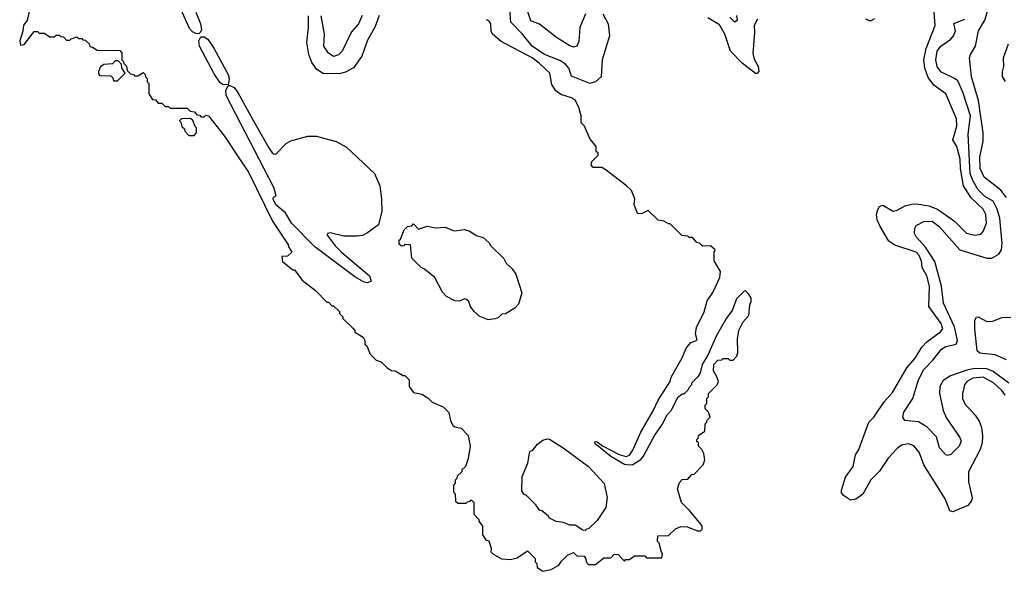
# Model space of a CAD drawing. Extents: x 2029826 to 2248070, y 228728 to 402406.
# Tile 108 of 256: x 2058800 to 2064589, y 357700 to 360940. Entities that reach past the tile are written whole.
import ezdxf

# ---------------------------------------------------------------- set-up
doc = ezdxf.new("R2010")
doc.units = 0

msp = doc.modelspace()

# ---------------------------------------------------------------- linework, layer by layer
at = {"layer": '0CON10XD'}
for points in [[(2059835, 360984), (2059862.5, 360915), (2059868, 360882), (2059863.3, 360866.7), (2059852.3, 360857.7), (2059835, 360858.1), (2059815, 360868.9), (2059798.9, 360888.9), (2059699.5, 361109.5)], [(2058860, 361005), (2058843.3, 360935), (2058822.7, 360907.3), (2058818.3, 360871.7), (2058800, 360815), (2058805, 360790), (2058826.4, 360793.6), (2058885, 360870), (2058905, 360870), (2058915, 360860), (2058945, 360860), (2058975, 360840), (2059005, 360840), (2059015, 360850), (2059035, 360850), (2059041.7, 360841.7), (2059058.3, 360838.3), (2059075, 360820), (2059095, 360820), (2059101.7, 360828.3), (2059135, 360840), (2059145, 360830), (2059165, 360830), (2059171.7, 360821.7), (2059185, 360820), (2059208.3, 360798.3), (2059211.7, 360781.7), (2059228.3, 360778.3), (2059255, 360760), (2059388.3, 360758.3), (2059400, 360745), (2059400, 360705), (2059410, 360695), (2059411.7, 360681.7), (2059427, 360667), (2059431.7, 360641.7), (2059451.7, 360621.7), (2059468.3, 360618.3), (2059475, 360610), (2059495, 360610), (2059525, 360630), (2059538.3, 360618.3), (2059540, 360605), (2059550, 360595), (2059550, 360575), (2059560, 360565), (2059560, 360505), (2059581.7, 360471.7), (2059598.3, 360468.3), (2059615, 360450), (2059635, 360450), (2059655, 360430), (2059675, 360430), (2059685, 360420), (2059785, 360420), (2059801.7, 360401.7), (2059828.3, 360398.3), (2059841.7, 360381.7), (2059858.3, 360378.3), (2059865, 360370), (2059885, 360370), (2059895, 360380), (2059910, 360375), (2060005, 360256.7), (2060088.9, 360128.9), (2060144.3, 360044.3), (2060287.1, 359757.1), (2060380, 359615), (2060380, 359605), (2060400, 359575), (2060375, 359550), (2060341.7, 359548.3), (2060345, 359520), (2060405, 359470), (2060415, 359470), (2060460.7, 359410.7), (2060539.3, 359349.3), (2060605, 359280), (2060615, 359280), (2060635, 359260), (2060645, 359260), (2060680, 359225), (2060680, 359215), (2060700, 359195), (2060700, 359185), (2060758.3, 359128.3), (2060770, 359115), (2060770, 359105), (2060820, 359075), (2060830, 359055), (2060830, 359035), (2060840, 359025), (2060860, 358975), (2060895, 358940), (2060925, 358930), (2060960, 358895), (2060985, 358880), (2061007, 358877), (2061055, 358850), (2061065, 358850), (2061090, 358825), (2061090, 358785), (2061115, 358750), (2061165, 358740), (2061199.3, 358719.3), (2061225, 358692.5), (2061290, 358665), (2061323.6, 358633.6), (2061333.3, 358585), (2061347, 358557), (2061358.3, 358548.3), (2061395, 358540), (2061437, 358497), (2061447.5, 358435), (2061437, 358363), (2061420, 358315), (2061400, 358295), (2061400, 358285), (2061371.7, 358258.3), (2061370, 358245), (2061360, 358235), (2061360, 358215), (2061350, 358205), (2061350, 358165), (2061360, 358155), (2061361.7, 358111.7), (2061375, 358100), (2061425, 358100), (2061431.7, 358108.3), (2061448.3, 358111.7), (2061455, 358120), (2061470, 358105), (2061470, 358035), (2061500, 358005), (2061500, 357995), (2061520, 357965), (2061520, 357915), (2061540, 357885), (2061558.3, 357878.3), (2061572.5, 357835), (2061570, 357815), (2061581.7, 357801.7), (2061633, 357773), (2061685, 357770), (2061725, 357780), (2061785, 357820), (2061830, 357775), (2061830, 357755), (2061840, 357745), (2061841.7, 357721.7), (2061875, 357700), (2061925, 357710), (2061970, 357735), (2061985, 357760), (2062020, 357795), (2062055, 357810), (2062075, 357790), (2062118.3, 357788.3), (2062127, 357777), (2062131.7, 357751.7), (2062145, 357740), (2062185, 357740), (2062235, 357780), (2062275, 357780), (2062295, 357800), (2062318.3, 357798.3), (2062355, 357760), (2062361.7, 357768.3), (2062385, 357770), (2062415, 357790), (2062475, 357790), (2062485, 357780), (2062575, 357780), (2062580, 357805), (2062573, 357813), (2062560, 357865), (2062550, 357875), (2062551.7, 357908.3), (2062615, 357910), (2062655, 357950), (2062686.4, 357963.6), (2062725, 357962), (2062785, 357937.5), (2062801.7, 357938.3), (2062811.7, 357948.3), (2062812.5, 357965), (2062805, 357977.5), (2062738, 358058), (2062690, 358105), (2062667.5, 358185), (2062678.3, 358221.7), (2062695, 358240), (2062728.3, 358241.7), (2062751.7, 358268.3), (2062765, 358270), (2062817.5, 358325), (2062827.5, 358355), (2062821.7, 358391.7), (2062810, 358415), (2062790, 358435), (2062790, 358455), (2062781.7, 358461.7), (2062780, 358475), (2062788.3, 358481.7), (2062791.7, 358498.3), (2062827, 358523), (2062830, 358565), (2062840, 358575), (2062841.7, 358588.3), (2062860, 358605), (2062850, 358635), (2062830, 358655), (2062830, 358675), (2062840, 358685), (2062840, 358715), (2062850, 358725), (2062850, 358745), (2062900, 358795), (2062907.5, 358815), (2062898.3, 358841.7)], [(2062228.1, 360975), (2062260.3, 360915), (2062267.7, 360845), (2062224.2, 360705), (2062217.9, 360605), (2062185, 360574.8), (2062152, 360565), (2062045, 360608.9), (2062027.8, 360655), (2062008.4, 360678.4), (2061975, 360699.5), (2061885, 360735.4), (2061812.3, 360785), (2061755.5, 360855.5), (2061686.8, 360925), (2061679.3, 361025)], [(2062125.7, 360975), (2062092.5, 360895), (2062087.9, 360812.1), (2062075.4, 360784.6), (2062055, 360779.5), (2062035, 360785.5), (2061956.5, 360835), (2061855, 360913.8), (2061805, 360933.3), (2061786.6, 360986.6)], [(2064593.1, 358735), (2064575, 358761.2), (2064525, 358806), (2064465, 358840.8), (2064403.8, 358833.8), (2064367.5, 358815), (2064355, 358795.8), (2064342.3, 358745), (2064343.3, 358715), (2064359.2, 358679.2), (2064385, 358651.5), (2064417.8, 358617.8), (2064441.1, 358581.1), (2064455, 358543.8), (2064460.8, 358495), (2064458.4, 358455), (2064446.8, 358415), (2064378, 358285), (2064377.6, 358225), (2064399.1, 358130.9), (2064396.2, 358113.8), (2064375, 358086.8), (2064285, 358050), (2064268.6, 358055), (2064240.5, 358125), (2064115, 358325.5), (2064089, 358399), (2064057.2, 358437.2), (2064025, 358448.8), (2063985, 358441.1), (2063958.4, 358421.6), (2063906.4, 358363.6), (2063855, 358287.7), (2063803.5, 358236.5), (2063756.1, 358153.9), (2063715, 358122.7), (2063685, 358116.9), (2063643.5, 358145), (2063631.5, 358161.5), (2063630.9, 358175), (2063655, 358252), (2063700, 358315), (2063714.7, 358385), (2063733.5, 358415), (2063792.2, 358575), (2063820.6, 358605), (2063881.5, 358695), (2063930.3, 358749.7), (2064015.2, 358895), (2064065, 358952.8), (2064103.1, 359016.9), (2064132.7, 359047.3), (2064214.1, 359105.9), (2064226.3, 359123.7), (2064218, 359155), (2064145.7, 359255), (2064148.1, 359375), (2064132.8, 359435), (2064105.2, 359485), (2064100.8, 359520.8), (2064088.5, 359555), (2064070, 359575), (2063945.5, 359615.5), (2063909.9, 359639.9), (2063857.9, 359725), (2063841.2, 359765), (2063837.5, 359795), (2063844.7, 359825.3), (2063855, 359842.5), (2063875, 359850), (2063935, 359816.2), (2063955, 359820), (2064005, 359845.8), (2064045, 359855.7), (2064075, 359857.5), (2064145, 359846.3), (2064195, 359827.8), (2064295, 359757.3), (2064367, 359687), (2064415, 359673.8), (2064450.4, 359679.6), (2064463.8, 359696.2), (2064483, 359745), (2064480.6, 359795), (2064465, 359827), (2064393.4, 359893.4), (2064349.5, 359965), (2064330.7, 360065), (2064328.5, 360121.5), (2064308.9, 360195), (2064286.9, 360235), (2064310, 360315), (2064307.2, 360357.2), (2064245.1, 360505.1), (2064175, 360556.2), (2064140.6, 360600.6), (2064120.8, 360655), (2064115.5, 360704.5), (2064128.3, 360771.7), (2064182.7, 360905), (2064174.1, 361005)], [(2064600.9, 359895), (2064568.6, 359938.6), (2064469.5, 360015), (2064446.2, 360065), (2064444.8, 360135), (2064463.4, 360225), (2064463.5, 360275), (2064436.2, 360465), (2064396.3, 360605), (2064384.6, 360715.4), (2064389.5, 360735), (2064420, 360785), (2064436.2, 360875), (2064473.2, 360936.8), (2064497, 361013)], [(2060913.5, 360965), (2060890.8, 360899.2), (2060869.2, 360860.8), (2060845, 360818.8), (2060812.2, 360725), (2060763, 360657), (2060715, 360630.9), (2060678.9, 360621.1), (2060585, 360623.1), (2060547.7, 360647.7), (2060517.8, 360687.8), (2060498.9, 360735), (2060488.9, 360805), (2060498.2, 360895), (2060497.2, 360962.8)], [(2060813.5, 360965), (2060791.7, 360915), (2060750.4, 360869.6), (2060695.4, 360754.6), (2060675, 360732.9), (2060645, 360724.4), (2060615, 360742.5), (2060588.2, 360785), (2060592.3, 360855), (2060573.1, 360963.1)], [(2062898.3, 358841.7), (2062878.3, 358878.3), (2062880, 358915), (2062905, 358940), (2062927, 358943), (2062935, 358950), (2062965, 358950), (2062975, 358940), (2062995, 358940), (2063017, 358963), (2063022.5, 358985), (2063020, 359065), (2063027.5, 359115), (2063052.5, 359165), (2063087, 359203), (2063092.5, 359265), (2063100, 359285), (2063100, 359305), (2063087, 359327), (2063067, 359347), (2063060, 359345), (2063015, 359300), (2062988.3, 359231.7), (2062955, 359186.7), (2062896.7, 359085), (2062845, 358970), (2062812.5, 358915), (2062800, 358865), (2062787, 358843), (2062750, 358805), (2062750, 358795), (2062733, 358777), (2062730, 358765), (2062705, 358740), (2062695, 358740), (2062665, 358717.5), (2062630, 358645), (2062605, 358617.5), (2062576.2, 358563.8), (2062535, 358506.2), (2062468.5, 358381.5), (2062447.4, 358352.6), (2062404.6, 358325.4), (2062385, 358322.5), (2062355, 358328.2), (2062276.2, 358375), (2062191.9, 358441.9), (2062180, 358455), (2062185, 358462.5), (2062195, 358461.2), (2062226.2, 358436.2), (2062325, 358385.8), (2062365, 358374.4), (2062385, 358382), (2062405, 358411.2), (2062451.9, 358518.1), (2062525, 358643.3), (2062554.2, 358705.8), (2062624, 358815), (2062629.7, 358840.3), (2062695, 358954), (2062718.9, 359011.1), (2062745, 359044.2), (2062782.5, 359057.5), (2062772.5, 359095), (2062778.9, 359131.1), (2062825, 359223.8), (2062842.3, 359287.7), (2062875, 359336.7), (2062915.8, 359425), (2062920.7, 359460.7), (2062883, 359523), (2062882.5, 359575), (2062888.3, 359588.3), (2062861.7, 359611.7), (2062815, 359610), (2062797, 359627), (2062781.7, 359631.7), (2062755, 359660), (2062735, 359660), (2062727.5, 359667.5), (2062693, 359673), (2062625, 359740), (2062615, 359740), (2062587, 359757), (2062553, 359763), (2062495, 359820), (2062455, 359800), (2062431.7, 359801.7), (2062412.5, 359855), (2062417, 359887), (2062396.4, 359936.4), (2062367.5, 359965), (2062247, 360057), (2062221.7, 360071.7), (2062171.7, 360071.7), (2062160, 360085), (2062163, 360107), (2062200, 360145), (2062200, 360155), (2062190, 360165), (2062190, 360195), (2062151.7, 360241.7), (2062120, 360315), (2062100, 360335), (2062100, 360375), (2062087.5, 360425), (2062067.5, 360465), (2062045, 360480), (2061980.5, 360500.5), (2061951.7, 360521.7), (2061928.6, 360558.6), (2061917.1, 360625), (2061854.2, 360685), (2061812.5, 360715), (2061631.3, 360811.3), (2061580, 360855), (2061571.7, 360871.7), (2061569.3, 360915), (2061560.6, 360930.6), (2061545, 360940)], [(2063136.7, 360943.3), (2063117.6, 360905), (2063120.3, 360865), (2063111, 360741), (2063118, 360708), (2063141.8, 360665), (2063145.5, 360635), (2063136.5, 360623.5), (2063125, 360623.1), (2063046.8, 360685), (2062978.8, 360755), (2062945, 360855.5), (2062915, 360910), (2062845, 360950)], [(2063014.1, 360965), (2063017.3, 360935), (2063005, 360924.7), (2062974.8, 360955)], [(2063826.1, 360945), (2063800.7, 360930.7), (2063773.6, 360943.6)], [(2064615.4, 358805.4), (2064523, 358873), (2064485, 358888.3), (2064415, 358890.5), (2064367.8, 358882.2), (2064272, 358848), (2064228.8, 358821.2), (2064209.1, 358785), (2064208, 358745), (2064228.8, 358645), (2064249.5, 358599.5), (2064328.1, 358485), (2064334.2, 358465), (2064324, 358435), (2064275, 358386.2), (2064255, 358380), (2064245, 358383.3), (2064207.1, 358425), (2064189.7, 358489.7), (2064135.7, 358545.7), (2064085, 358578.2), (2064003.3, 358585), (2063991.9, 358605), (2063998.8, 358635), (2064051.5, 358715), (2064084.2, 358825), (2064115, 358885.4), (2064169.1, 358940.9), (2064219.1, 359005), (2064245, 359020.5), (2064305, 359033.2), (2064314.1, 359055), (2064296.7, 359135), (2064231.4, 359275), (2064219.2, 359375), (2064179.3, 359519.3), (2064124.6, 359604.6), (2064070.9, 359665), (2064060, 359685), (2064061.8, 359715), (2064069.5, 359730.5), (2064116.1, 359753.9), (2064165, 359756), (2064206.2, 359725), (2064328, 359588), (2064485, 359538.5), (2064515, 359540), (2064557.2, 359562.8), (2064572.6, 359587.4), (2064575.3, 359624.7), (2064562.9, 359775), (2064547.2, 359827.2), (2064523.8, 359873.8), (2064475, 359901.8), (2064435, 359940.6), (2064405, 359991.1), (2064388.8, 360035), (2064376.6, 360266.6), (2064390.8, 360375), (2064345.2, 360515), (2064315, 360580), (2064295, 360595.3), (2064215, 360633.2), (2064194.8, 360664.8), (2064185.2, 360705), (2064194.8, 360755), (2064215, 360784.1), (2064273.9, 360826.1), (2064290.8, 360845), (2064300.7, 360875), (2064292.8, 360917.2), (2064356.9, 360943.1)], [(2060025, 360557.5), (2059995, 360559.4), (2059979.2, 360569.2), (2059942.9, 360622.9), (2059856.2, 360785), (2059853.5, 360816.5), (2059865, 360838.8), (2059885, 360839.2), (2059905.4, 360825.4), (2059942.2, 360772.2), (2060027.1, 360615), (2060031.7, 360588.3), (2060025, 360557.5)], [(2064596.1, 360576.1), (2064577, 360607), (2064577, 360633), (2064586.2, 360665), (2064584.3, 360715), (2064612.7, 360797.3)], [(2059375, 360580), (2059420, 360625), (2059400, 360655), (2059398.3, 360678.3), (2059378.3, 360698.3), (2059361.7, 360698.3), (2059345, 360680), (2059295, 360677.5), (2059275, 360662.5), (2059262.5, 360635), (2059262.5, 360622.5), (2059271.7, 360611.7), (2059335, 360610), (2059348.3, 360598.3), (2059351.7, 360581.7), (2059375, 360580)], [(2060845, 359394.3), (2060825, 359398.1), (2060770.5, 359430.5), (2060535.5, 359605.5), (2060398.8, 359745), (2060362.5, 359805), (2060305, 359852.5), (2060290, 359885), (2060291.7, 359898.3), (2060307.5, 359905), (2060293.3, 359955), (2060013.5, 360495), (2060011.9, 360525), (2060025, 360552.5), (2060035, 360553.8), (2060061.1, 360541.1), (2060082.8, 360512.8), (2060168.1, 360355), (2060265, 360186.7), (2060285, 360157.5), (2060295, 360152.5), (2060305, 360150), (2060367, 360213), (2060395, 360227.5), (2060493.6, 360256.4), (2060545, 360256.7), (2060660, 360225), (2060720.7, 360190.7), (2060886.1, 360036.1), (2060916.7, 359965), (2060926.2, 359885), (2060930, 359815), (2060910, 359735), (2060845, 359687.5), (2060815, 359673.3), (2060785, 359667.5), (2060705, 359667.5), (2060625, 359687.5), (2060610, 359685), (2060607.5, 359675), (2060655, 359611.2), (2060691.2, 359575), (2060856.2, 359435), (2060866.7, 359405), (2060845, 359394.3)], [(2059825, 360260), (2059840, 360275), (2059840, 360305), (2059831.7, 360311.7), (2059818.3, 360348.3), (2059805, 360360), (2059751.7, 360358.3), (2059740, 360345), (2059748.3, 360338.3), (2059753, 360313), (2059768.3, 360298.3), (2059770, 360285), (2059795, 360260), (2059825, 360260)], [(2061555, 359177.5), (2061505, 359197.5), (2061472.5, 359225), (2061450, 359255), (2061440, 359285), (2061427, 359297), (2061415, 359300), (2061385, 359287.5), (2061358.3, 359288.3), (2061310, 359315), (2061285, 359340), (2061240, 359425), (2061180, 359475), (2061160, 359485), (2061105, 359540), (2061098.3, 359618.3), (2061065, 359620), (2061058.3, 359611.7), (2061045, 359610), (2061031.7, 359621.7), (2061030, 359645), (2061038.3, 359651.7), (2061060, 359705), (2061080, 359725), (2061105, 359730), (2061115, 359740), (2061145, 359710), (2061195, 359727.5), (2061245, 359717.5), (2061301.7, 359721.7), (2061355, 359700), (2061415, 359707.5), (2061447, 359697), (2061483, 359673), (2061525, 359660), (2061559.3, 359629.3), (2061570.7, 359610.7), (2061646.4, 359536.4), (2061660.7, 359510.7), (2061695, 359477.5), (2061716.7, 359445), (2061752.5, 359335), (2061731.7, 359268.3), (2061710, 359245), (2061657, 359213), (2061635, 359210), (2061615, 359190), (2061595, 359182.5), (2061555, 359177.5)], [(2064601.5, 358941.5), (2064535, 358971.2), (2064445, 358981.4), (2064428.8, 358995), (2064414.5, 359125), (2064416, 359175), (2064425, 359193.3), (2064435, 359193.8), (2064485, 359167.5), (2064521.7, 359168.3), (2064575, 359190), (2064627.2, 359192.8)], [(2062125, 357940), (2062111.7, 357941.7), (2062065, 357970), (2062035, 357970), (2061997, 357987), (2061953, 357993), (2061915, 358012.5), (2061906.4, 358026.4), (2061870, 358055), (2061855, 358060), (2061835, 358090), (2061780, 358145), (2061763.6, 358153.6), (2061753, 358173), (2061753.6, 358256.4), (2061787.5, 358335), (2061800, 358405), (2061815, 358410), (2061843.6, 358446.4), (2061875, 358470), (2061901.7, 358478.3), (2061915, 358476), (2061995, 358425.8), (2062144, 358315), (2062236.7, 358215), (2062253, 358133), (2062246.2, 358075), (2062195, 357997.5), (2062145, 357950), (2062131.7, 357948.3), (2062125, 357940)]]:
    msp.add_lwpolyline(points, dxfattribs=at)

doc.saveas('drawing.dxf')
